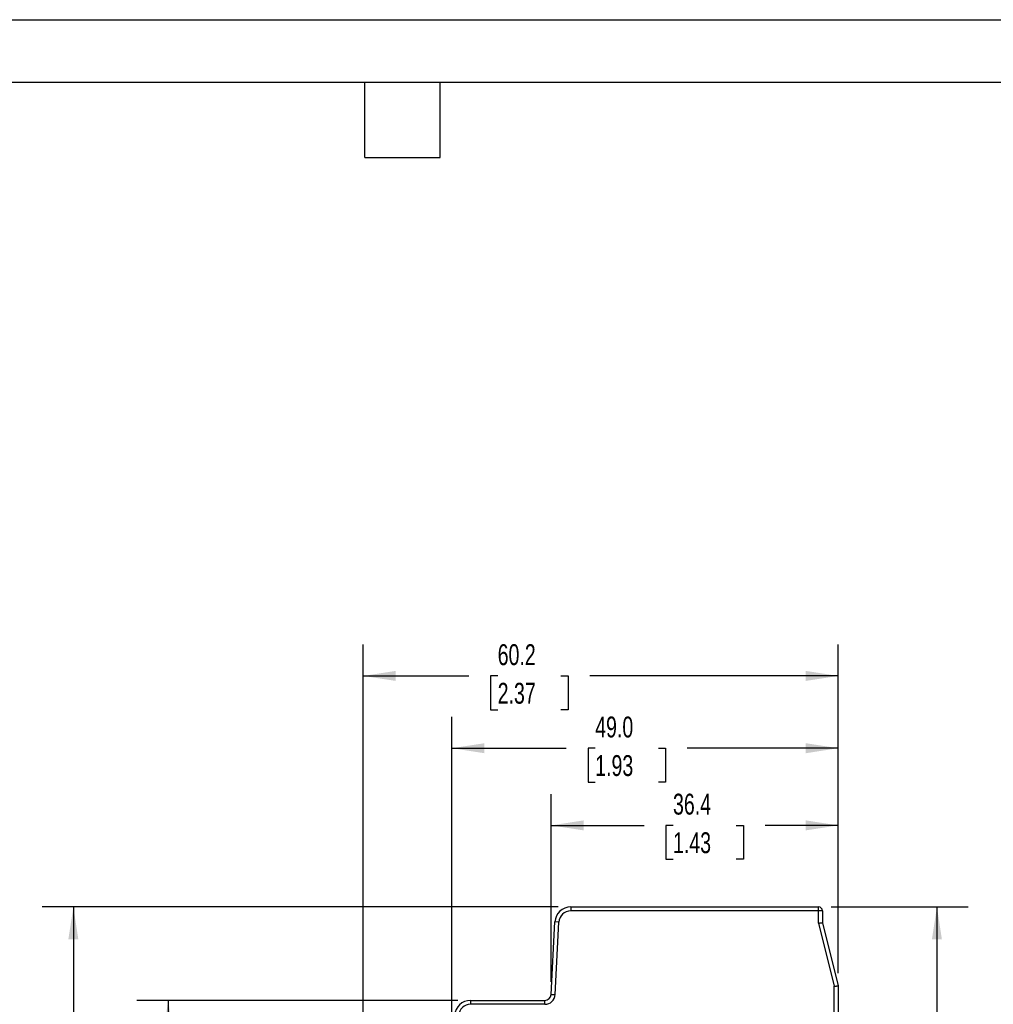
# Model space of a CAD drawing. Header units: millimetres. Extents: x 0 to 349, y 0 to 270.
# Tile 7 of 12: x 126 to 250, y 145 to 270. Entities that reach past the tile are written whole.
import ezdxf

# ---------------------------------------------------------------- set-up
doc = ezdxf.new("R2010")
doc.units = ezdxf.units.MM
doc.header["$LTSCALE"] = 1.25
doc.layers.add('DIMENSIONS', color=140, linetype='Continuous', lineweight=25)
doc.layers.add('TEXT', color=140, linetype='Continuous', lineweight=25)
doc.styles.add('SLDTEXTSTYLE0', font='TXT', dxfattribs={"width": 0.7})
doc.dimstyles.new('SLDDIMSTYLE0', dxfattribs={"dimtxt": 2.69751, "dimasz": 4.1275, "dimexe": 0, "dimexo": 0.0625, "dimgap": 0.674377, "dimtad": 0, "dimtih": 1, "dimtoh": 1, "dimdec": 1, "dimrnd": 1e-09, "dimzin": 12, "dimdsep": 46, "dimtxsty": 'SLDTEXTSTYLE0', "dimsah": 1, "dimcen": 0.09, "dimadec": 0, "dimazin": 3, "dimtfac": 1, "dimtdec": 1, "dimtofl": 0, "dimtmove": 0, "dimatfit": 3, "dimfxl": 0, "dimfrac": 2, "dimtolj": 1, "dimtzin": 12, "dimarcsym": 0})
doc.dimstyles.new('SLDDIMSTYLE3', dxfattribs={"dimtxt": 2.69751, "dimasz": 4.1275, "dimexe": 0, "dimexo": 0.0625, "dimgap": 0.674377, "dimtad": 0, "dimtih": 1, "dimtoh": 1, "dimdec": 1, "dimrnd": 1e-09, "dimzin": 4, "dimdsep": 46, "dimtxsty": 'SLDTEXTSTYLE0', "dimsah": 1, "dimcen": 0.09, "dimadec": 0, "dimazin": 1, "dimtfac": 1, "dimtdec": 1, "dimtofl": 0, "dimtmove": 0, "dimatfit": 3, "dimfxl": 0, "dimfrac": 2, "dimtolj": 1, "dimtzin": 12, "dimarcsym": 0})

# ---------------------------------------------------------------- blocks, each defined once
blk = doc.blocks.new('_D_3')
at = {"layer": 'DIMENSIONS'}
for p, q in [((228.94, 157.4), (246.33, 157.4)), ((242.36, 157.4), (242.36, 142.29)), ((238.35, 137.4), (237.44, 137.4)), ((237.44, 137.4), (237.44, 133.11)), ((246.36, 137.4), (247.27, 137.4)), ((247.27, 137.4), (247.27, 133.11)), ((237.44, 133.11), (238.35, 133.11)), ((242.36, 113.98), (242.36, 132.51)), ((247.27, 133.11), (246.36, 133.11)), ((238.75, 113.98), (246.33, 113.98))]:
    blk.add_line(p, q, dxfattribs=at)
for points in [[(242.36, 157.4), (241.72, 153.27), (242.99, 153.27)], [(242.36, 113.98), (242.99, 118.11), (241.72, 118.11)]]:
    blk.add_solid(points, dxfattribs=at)
at = {"layer": 'DIMENSIONS', "char_height": 2.646, "attachment_point": 1, "style": 'SLDTEXTSTYLE0'}
for s, insert in [('43.4', (238.35, 141.41)), ('1.71', (238.35, 136.52))]:
    blk.add_mtext(s, dxfattribs=dict(at, insert=insert))
blk = doc.blocks.new('_D_6')
at = {"layer": 'DIMENSIONS'}
for p, q in [((181.66, 145.55), (140.97, 145.55)), ((144.94, 145.55), (144.94, 120.23)), ((140.93, 115.34), (140.02, 115.34)), ((140.02, 115.34), (140.02, 111.06)), ((148.95, 115.34), (149.85, 115.34)), ((149.85, 115.34), (149.85, 111.06)), ((140.02, 111.06), (140.93, 111.06)), ((144.94, 81.75), (144.94, 110.45)), ((149.85, 111.06), (148.95, 111.06)), ((181.66, 81.75), (140.97, 81.75))]:
    blk.add_line(p, q, dxfattribs=at)
for points in [[(144.94, 145.55), (144.3, 141.42), (145.57, 141.42)], [(144.94, 81.75), (145.57, 85.88), (144.3, 85.88)]]:
    blk.add_solid(points, dxfattribs=at)
at = {"layer": 'DIMENSIONS', "char_height": 2.646, "attachment_point": 1, "style": 'SLDTEXTSTYLE0'}
for s, insert in [('63.8', (140.93, 119.36)), ('2.51', (140.93, 114.47))]:
    blk.add_mtext(s, dxfattribs=dict(at, insert=insert))
blk = doc.blocks.new('_D_7')
at = {"layer": 'DIMENSIONS'}
for p, q in [((194.36, 157.4), (128.95, 157.4)), ((132.92, 157.4), (132.92, 120.23)), ((128.91, 115.34), (128, 115.34)), ((128, 115.34), (128, 111.06)), ((136.93, 115.34), (137.83, 115.34)), ((137.83, 115.34), (137.83, 111.06)), ((128, 111.06), (128.91, 111.06)), ((132.92, 69.9), (132.92, 110.45)), ((137.83, 111.06), (136.93, 111.06)), ((194.36, 69.9), (128.95, 69.9))]:
    blk.add_line(p, q, dxfattribs=at)
for points in [[(132.92, 157.4), (132.28, 153.27), (133.55, 153.27)], [(132.92, 69.9), (133.55, 74.03), (132.28, 74.03)]]:
    blk.add_solid(points, dxfattribs=at)
at = {"layer": 'DIMENSIONS', "char_height": 2.646, "attachment_point": 1, "style": 'SLDTEXTSTYLE0'}
for s, insert in [('87.5', (128.91, 119.36)), ('3.44', (128.91, 114.47))]:
    blk.add_mtext(s, dxfattribs=dict(at, insert=insert))
blk = doc.blocks.new('_D_10')
at = {"layer": 'DIMENSIONS'}
for p, q in [((193.47, 147.9), (193.47, 171.7)), ((229.85, 148.99), (229.85, 171.7)), ((193.47, 167.73), (205.26, 167.73)), ((208.91, 167.73), (208.01, 167.73)), ((208.01, 167.73), (208.01, 163.44)), ((216.93, 167.73), (217.83, 167.73)), ((217.83, 167.73), (217.83, 163.44)), ((229.85, 167.73), (220.58, 167.73)), ((208.01, 163.44), (208.91, 163.44)), ((217.83, 163.44), (216.93, 163.44))]:
    blk.add_line(p, q, dxfattribs=at)
for points in [[(193.47, 167.73), (197.6, 167.1), (197.6, 168.37)], [(229.85, 167.73), (225.73, 168.37), (225.73, 167.1)]]:
    blk.add_solid(points, dxfattribs=at)
at = {"layer": 'DIMENSIONS', "char_height": 2.646, "attachment_point": 1, "style": 'SLDTEXTSTYLE0'}
for s, insert in [('36.4', (208.91, 171.75)), ('1.43', (208.91, 166.86))]:
    blk.add_mtext(s, dxfattribs=dict(at, insert=insert))
blk = doc.blocks.new('_D_11')
at = {"layer": 'DIMENSIONS'}
for p, q in [((180.89, 138.35), (180.89, 181.49)), ((229.85, 148.99), (229.85, 181.49)), ((180.89, 177.52), (195.39, 177.52)), ((199.05, 177.52), (198.14, 177.52)), ((198.14, 177.52), (198.14, 173.23)), ((207.06, 177.52), (207.97, 177.52)), ((207.97, 177.52), (207.97, 173.23)), ((229.85, 177.52), (210.72, 177.52)), ((198.14, 173.23), (199.05, 173.23)), ((207.97, 173.23), (207.06, 173.23))]:
    blk.add_line(p, q, dxfattribs=at)
for points in [[(180.89, 177.52), (185.02, 176.88), (185.02, 178.15)], [(229.85, 177.52), (225.73, 178.15), (225.73, 176.88)]]:
    blk.add_solid(points, dxfattribs=at)
at = {"layer": 'DIMENSIONS', "char_height": 2.646, "attachment_point": 1, "style": 'SLDTEXTSTYLE0'}
for s, insert in [('49.0', (199.05, 181.53)), ('1.93', (199.05, 176.64))]:
    blk.add_mtext(s, dxfattribs=dict(at, insert=insert))
blk = doc.blocks.new('_D_12')
at = {"layer": 'DIMENSIONS'}
for p, q in [((169.65, 135.59), (169.65, 190.65)), ((229.85, 148.99), (229.85, 190.65)), ((169.65, 186.68), (183.03, 186.68)), ((186.69, 186.68), (185.78, 186.68)), ((185.78, 186.68), (185.78, 182.4)), ((194.71, 186.68), (195.61, 186.68)), ((195.61, 186.68), (195.61, 182.4)), ((229.85, 186.68), (198.36, 186.68)), ((185.78, 182.4), (186.69, 182.4)), ((195.61, 182.4), (194.71, 182.4))]:
    blk.add_line(p, q, dxfattribs=at)
for points in [[(169.65, 186.68), (173.78, 186.05), (173.78, 187.32)], [(229.85, 186.68), (225.73, 187.32), (225.73, 186.05)]]:
    blk.add_solid(points, dxfattribs=at)
at = {"layer": 'DIMENSIONS', "char_height": 2.646, "attachment_point": 1, "style": 'SLDTEXTSTYLE0'}
for s, insert in [('60.2', (186.69, 190.7)), ('2.37', (186.69, 185.81))]:
    blk.add_mtext(s, dxfattribs=dict(at, insert=insert))

msp = doc.modelspace()

# ---------------------------------------------------------------- linework, layer by layer
at = {"color": 7, "linetype": 'Continuous'}
msp.add_line((0, 269.88), (349.25, 269.88), dxfattribs=at)
for p, q in [((195.95, 157.4), (195.95, 156.9)), ((195.95, 157.4), (227.35, 157.4)), ((227.35, 156.9), (227.35, 157.4)), ((227.35, 156.9), (195.95, 156.9)), ((227.35, 155.34), (227.35, 156.9)), ((227.85, 156.9), (227.35, 156.9)), ((227.85, 156.9), (227.85, 155.4)), ((193.47, 146.31), (193.95, 155.51)), ((194.45, 155.48), (193.95, 155.51)), ((193.97, 146.28), (194.45, 155.48)), ((227.35, 155.34), (229.35, 147.34)), ((227.85, 155.4), (229.85, 147.4)), ((229.35, 129.95), (229.35, 147.34)), ((229.85, 147.4), (229.85, 129.95)), ((193.47, 146.31), (193.97, 146.28)), ((183.25, 145.55), (183.25, 145.05)), ((183.25, 145.55), (192.67, 145.55)), ((192.67, 145.05), (183.25, 145.05)), ((192.67, 145.05), (192.67, 145.55))]:
    msp.add_line(p, q)
for centre, radius, start, end in [((195.95, 155.4), 2, 90, 177), ((227.35, 156.9), 0.5, 0, 90), ((195.95, 155.4), 1.5, 90, 177), ((192.67, 146.35), 0.8, 270, 357), ((192.67, 146.35), 1.3, 270, 357), ((183.25, 143.55), 2, 90, 177), ((183.25, 143.55), 1.5, 90, 177)]:
    msp.add_arc(centre, radius, start, end)
for points in [[(227.35, 155.34), (227.38, 155.34), (227.42, 155.35), (227.49, 155.36), (227.55, 155.36), (227.6, 155.37), (227.64, 155.37), (227.68, 155.38), (227.73, 155.39), (227.79, 155.39), (227.84, 155.4), (227.85, 155.4), (227.85, 155.4)], [(229.35, 147.34), (229.38, 147.34), (229.42, 147.35), (229.49, 147.36), (229.55, 147.36), (229.6, 147.37), (229.64, 147.37), (229.68, 147.38), (229.73, 147.39), (229.79, 147.39), (229.84, 147.4), (229.85, 147.4), (229.85, 147.4)]]:
    msp.add_open_spline(points, degree=3, knots=[0, 0, 0, 0, 0.09152, 0.176471, 0.25485, 0.326657, 0.391892, 0.450555, 0.502647, 0.674624, 0.840363, 1, 1, 1, 1])
at = {"layer": 'TEXT'}
for p, q in [((7.94, 261.94), (341.31, 261.94)), ((169.86, 252.41), (169.86, 261.94)), ((179.39, 252.41), (179.39, 261.94)), ((169.86, 252.41), (179.39, 252.41))]:
    msp.add_line(p, q, dxfattribs=at)

# ---------------------------------------------------------------- dimensions: what is measured, and where the dimension line sits
at = {"layer": 'DIMENSIONS'}
for base, p1, dimstyle, picture, middle in [((229.85, 186.68), (169.65, 134), 'SLDDIMSTYLE0', '_D_12', (190.7, 186.68)), ((229.85, 177.52), (180.89, 136.76), 'SLDDIMSTYLE3', '_D_11', (203.05, 177.52)), ((229.85, 167.73), (193.47, 146.31), 'SLDDIMSTYLE0', '_D_10', (212.92, 167.73))]:
    dim = msp.add_linear_dim(base=base, p1=p1, p2=(229.85, 147.4), dimstyle=dimstyle, dxfattribs=at)
    dim.commit()
    dim.dimension.update_dxf_attribs({"geometry": picture, "text_midpoint": middle, "dimtype": 160})
for base, p1, p2, picture, middle in [((132.92, 69.9), (195.95, 157.4), (195.95, 69.9), '_D_7', (132.92, 115.34)), ((242.36, 157.4), (237.17, 113.98), (227.35, 157.4), '_D_3', (242.36, 137.4)), ((144.94, 81.75), (183.25, 145.55), (183.25, 81.75), '_D_6', (144.94, 115.34))]:
    dim = msp.add_linear_dim(base=base, p1=p1, p2=p2, angle=90, dimstyle='SLDDIMSTYLE0', dxfattribs=at)
    dim.commit()
    dim.dimension.update_dxf_attribs({"geometry": picture, "text_midpoint": middle, "dimtype": 160})

doc.saveas('drawing.dxf')
